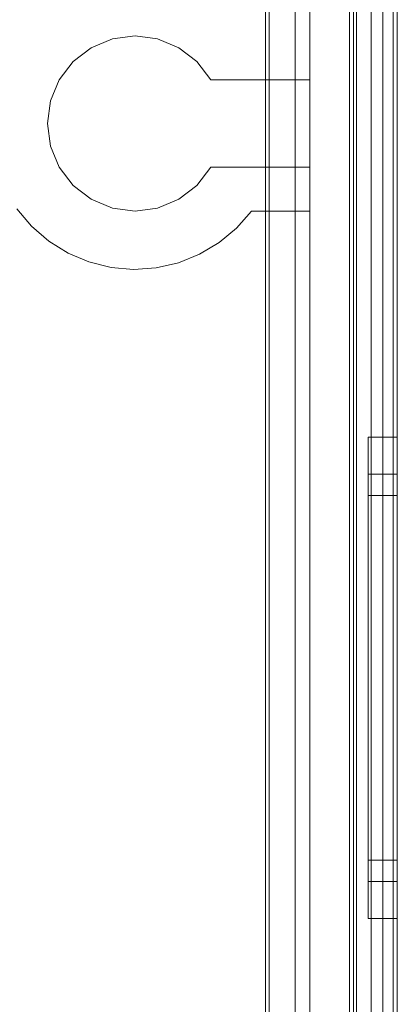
# Model space of a CAD drawing. Extents: x -620 to 300, y 62 to 1112.
# Tile 184 of 226: x 126.456 to 126.659, y 609.103 to 609.63. Entities that reach past the tile are written whole.
import ezdxf

# ---------------------------------------------------------------- set-up
doc = ezdxf.new("R2010")
doc.units = 0
doc.layers.get('0').update_dxf_attribs({"lineweight": 13})

# ---------------------------------------------------------------- blocks, each defined once
blk = doc.blocks.new('Referenz-A06CPVZML0')
at = {"color": 251, "linetype": 'ByBlock', "lineweight": 13, "ltscale": 0.13, "true_color": 0x636363}
for p, q in [((126.63297, 609.78559), (126.63297, 607.20747)), ((126.65866, 607.20747), (126.65866, 609.78559)), ((126.65641, 609.76972), (126.65641, 607.22466)), ((126.58793, 609.6508), (126.58793, 607.34226)), ((126.58991, 609.65278), (126.58991, 607.34028)), ((126.60397, 609.64809), (126.60397, 607.34497)), ((126.60397, 607.34497), (126.60397, 609.64809)), ((126.6446, 607.34497), (126.6446, 609.64809)), ((126.6446, 609.64809), (126.6446, 607.34497))]:
    blk.add_line(p, q, dxfattribs=at)
at = {"color": 9, "linetype": 'ByBlock', "lineweight": 13, "ltscale": 0.13, "true_color": 0xc1c9c4}
for p, q in [((126.63522, 609.78559), (126.63522, 608.73091)), ((126.63679, 609.78559), (126.63679, 607.20747)), ((126.65866, 607.20747), (126.65866, 609.78559)), ((126.65866, 607.20747), (126.65866, 609.78559)), ((126.65085, 609.69966), (126.65085, 608.49653)), ((126.65085, 609.69966), (126.65085, 608.49653)), ((126.65866, 608.49653), (126.65866, 609.69966)), ((126.65866, 609.69966), (126.65866, 608.49653)), ((126.65085, 609.69184), (126.65085, 607.30122)), ((126.65085, 607.30122), (126.65085, 609.69184)), ((126.65866, 607.30122), (126.65866, 609.69184)), ((126.65866, 609.69184), (126.65866, 607.30122)), ((126.61179, 609.64809), (126.61179, 607.34497)), ((126.61179, 609.59809), (126.61179, 609.64809)), ((126.63679, 607.34497), (126.63679, 609.64809)), ((126.5059, 609.61993), (126.4946, 609.61525)), ((126.4946, 609.61525), (126.5059, 609.61993)), ((126.51804, 609.62153), (126.5059, 609.61993)), ((126.5059, 609.61993), (126.51804, 609.62153)), ((126.53017, 609.61993), (126.51804, 609.62153)), ((126.51804, 609.62153), (126.53017, 609.61993)), ((126.54147, 609.61525), (126.53017, 609.61993)), ((126.53017, 609.61993), (126.54147, 609.61525)), ((126.4946, 609.61525), (126.48489, 609.6078)), ((126.48489, 609.6078), (126.4946, 609.61525)), ((126.55118, 609.6078), (126.54147, 609.61525)), ((126.54147, 609.61525), (126.55118, 609.6078)), ((126.48489, 609.6078), (126.47744, 609.59809)), ((126.47744, 609.59809), (126.48489, 609.6078)), ((126.55863, 609.59809), (126.55118, 609.6078)), ((126.55118, 609.6078), (126.55863, 609.59809)), ((126.47744, 609.59809), (126.47276, 609.58679)), ((126.47276, 609.58679), (126.47744, 609.59809)), ((126.61179, 609.59809), (126.55863, 609.59809)), ((126.55863, 609.59809), (126.61179, 609.59809)), ((126.55863, 609.59809), (126.55863, 609.59809)), ((126.61179, 609.55122), (126.61179, 609.59809)), ((126.61179, 609.59809), (126.61179, 609.59809)), ((126.47276, 609.58679), (126.47116, 609.57466)), ((126.47116, 609.57466), (126.47276, 609.58679)), ((126.47116, 609.57466), (126.47276, 609.56252)), ((126.47276, 609.56252), (126.47116, 609.57466)), ((126.47276, 609.56252), (126.47744, 609.55122)), ((126.47744, 609.55122), (126.47276, 609.56252)), ((126.47744, 609.55122), (126.48489, 609.54151)), ((126.48489, 609.54151), (126.47744, 609.55122)), ((126.55118, 609.54151), (126.55863, 609.55122)), ((126.55863, 609.55122), (126.55118, 609.54151)), ((126.55863, 609.55122), (126.61179, 609.55122)), ((126.61179, 609.55122), (126.55863, 609.55122)), ((126.55863, 609.55122), (126.55863, 609.55122)), ((126.61179, 609.52778), (126.61179, 609.55122)), ((126.61179, 609.55122), (126.61179, 609.55122)), ((126.48489, 609.54151), (126.4946, 609.53406)), ((126.4946, 609.53406), (126.48489, 609.54151)), ((126.54147, 609.53406), (126.55118, 609.54151)), ((126.55118, 609.54151), (126.54147, 609.53406)), ((126.46253, 609.51968), (126.45466, 609.52898)), ((126.45466, 609.52898), (126.46253, 609.51968)), ((126.4946, 609.53406), (126.5059, 609.52938)), ((126.5059, 609.52938), (126.4946, 609.53406)), ((126.5059, 609.52938), (126.51804, 609.52778)), ((126.51804, 609.52778), (126.5059, 609.52938)), ((126.51804, 609.52778), (126.53017, 609.52938)), ((126.53017, 609.52938), (126.51804, 609.52778)), ((126.53017, 609.52938), (126.54147, 609.53406)), ((126.54147, 609.53406), (126.53017, 609.52938)), ((126.58054, 609.52778), (126.57249, 609.51863)), ((126.57249, 609.51863), (126.58054, 609.52778)), ((126.58991, 609.52778), (126.58054, 609.52778)), ((126.58054, 609.52778), (126.61179, 609.52778)), ((126.58054, 609.52778), (126.58054, 609.52778)), ((126.58991, 609.51863), (126.58991, 609.52778)), ((126.58991, 609.52778), (126.58991, 608.70356)), ((126.61179, 609.52778), (126.58991, 609.52778)), ((126.58991, 609.52778), (126.58991, 609.52778)), ((126.61179, 608.70356), (126.61179, 609.52778)), ((126.61179, 609.52778), (126.61179, 609.52778)), ((126.47176, 609.51172), (126.46253, 609.51968)), ((126.46253, 609.51968), (126.47176, 609.51172)), ((126.57249, 609.51863), (126.56311, 609.51085)), ((126.56311, 609.51085), (126.57249, 609.51863)), ((126.58991, 609.51085), (126.58991, 609.51863)), ((126.48211, 609.50528), (126.47176, 609.51172)), ((126.47176, 609.51172), (126.48211, 609.50528)), ((126.56311, 609.51085), (126.55264, 609.50461)), ((126.55264, 609.50461), (126.56311, 609.51085)), ((126.58991, 608.70356), (126.58991, 609.51085)), ((126.49333, 609.50054), (126.48211, 609.50528)), ((126.48211, 609.50528), (126.49333, 609.50054)), ((126.55264, 609.50461), (126.54133, 609.50009)), ((126.54133, 609.50009), (126.55264, 609.50461)), ((126.50516, 609.4976), (126.49333, 609.50054)), ((126.49333, 609.50054), (126.50516, 609.4976)), ((126.5173, 609.49654), (126.50516, 609.4976)), ((126.50516, 609.4976), (126.5173, 609.49654)), ((126.52945, 609.49737), (126.5173, 609.49654)), ((126.5173, 609.49654), (126.52945, 609.49737)), ((126.54133, 609.50009), (126.52945, 609.49737)), ((126.52945, 609.49737), (126.54133, 609.50009)), ((126.65866, 609.40669), (126.64304, 609.40669)), ((126.64304, 609.40669), (126.64304, 609.4023)), ((126.64304, 609.40669), (126.64304, 609.4023)), ((126.65866, 609.4023), (126.65866, 609.40669)), ((126.65866, 609.40669), (126.65866, 609.4023)), ((126.64304, 609.4023), (126.64304, 609.38942)), ((126.64304, 609.4023), (126.64304, 609.38942)), ((126.65866, 609.38942), (126.65866, 609.4023)), ((126.65866, 609.4023), (126.65866, 609.38942)), ((126.64304, 609.38942), (126.64304, 609.36893)), ((126.64304, 609.38942), (126.64304, 609.36893)), ((126.65866, 609.38684), (126.64304, 609.38684)), ((126.64304, 609.38684), (126.64304, 609.38313)), ((126.64304, 609.38684), (126.64304, 609.38313)), ((126.65866, 609.36893), (126.65866, 609.38942)), ((126.65866, 609.38942), (126.65866, 609.36893)), ((126.65866, 609.38475), (126.65866, 609.38684)), ((126.65866, 609.38684), (126.65866, 609.38475)), ((126.64304, 609.38313), (126.64304, 609.37223)), ((126.64304, 609.38313), (126.64304, 609.37223)), ((126.65866, 609.37854), (126.65866, 609.38475)), ((126.65866, 609.38475), (126.65866, 609.37854)), ((126.65866, 609.36846), (126.65866, 609.37854)), ((126.65866, 609.37854), (126.65866, 609.36846)), ((126.65866, 609.37544), (126.64304, 609.37544)), ((126.64304, 609.37544), (126.64304, 609.37211)), ((126.64304, 609.37544), (126.64304, 609.37211)), ((126.64304, 609.37223), (126.64304, 609.3549)), ((126.64304, 609.37223), (126.64304, 609.3549)), ((126.64304, 609.37211), (126.64304, 609.36235)), ((126.64304, 609.37211), (126.64304, 609.36235)), ((126.65866, 609.37356), (126.65866, 609.37544)), ((126.65866, 609.37544), (126.65866, 609.37356)), ((126.65866, 609.368), (126.65866, 609.37356)), ((126.65866, 609.37356), (126.65866, 609.368)), ((126.64304, 609.36893), (126.64304, 609.34224)), ((126.64304, 609.36893), (126.64304, 609.34224)), ((126.65866, 609.34224), (126.65866, 609.36893)), ((126.65866, 609.36893), (126.65866, 609.34224)), ((126.65866, 609.3549), (126.65866, 609.36846)), ((126.65866, 609.36846), (126.65866, 609.3549)), ((126.65866, 609.35898), (126.65866, 609.368)), ((126.65866, 609.368), (126.65866, 609.35898)), ((126.64304, 609.36235), (126.64304, 609.34684)), ((126.64304, 609.36235), (126.64304, 609.34684)), ((126.64304, 609.3549), (126.64304, 609.33231)), ((126.64304, 609.3549), (126.64304, 609.33231)), ((126.65866, 609.34684), (126.65866, 609.35898)), ((126.65866, 609.35898), (126.65866, 609.34684)), ((126.65866, 609.33837), (126.65866, 609.3549)), ((126.65866, 609.3549), (126.65866, 609.33837)), ((126.64304, 609.34684), (126.64304, 609.32661)), ((126.64304, 609.34684), (126.64304, 609.32661)), ((126.65866, 609.33204), (126.65866, 609.34684)), ((126.65866, 609.34684), (126.65866, 609.33204)), ((126.64304, 609.34224), (126.64304, 609.31115)), ((126.64304, 609.34224), (126.64304, 609.31115)), ((126.65866, 609.31115), (126.65866, 609.34224)), ((126.65866, 609.34224), (126.65866, 609.31115)), ((126.65866, 609.31952), (126.65866, 609.33837)), ((126.65866, 609.33837), (126.65866, 609.31952)), ((126.64304, 609.33231), (126.64304, 609.30601)), ((126.64304, 609.33231), (126.64304, 609.30601)), ((126.65866, 609.31515), (126.65866, 609.33204)), ((126.65866, 609.33204), (126.65866, 609.31515)), ((126.64304, 609.32661), (126.64304, 609.30306)), ((126.64304, 609.32661), (126.64304, 609.30306)), ((126.65866, 609.29906), (126.65866, 609.31952)), ((126.65866, 609.31952), (126.65866, 609.29906)), ((126.65866, 609.29683), (126.65866, 609.31515)), ((126.65866, 609.31515), (126.65866, 609.29683)), ((126.64304, 609.31115), (126.64304, 609.27778)), ((126.64304, 609.31115), (126.64304, 609.27778)), ((126.65866, 609.27778), (126.65866, 609.31115)), ((126.65866, 609.31115), (126.65866, 609.27778)), ((126.64304, 609.30601), (126.64304, 609.27778)), ((126.64304, 609.30601), (126.64304, 609.27778)), ((126.64304, 609.30306), (126.64304, 609.27778)), ((126.64304, 609.30306), (126.64304, 609.27778)), ((126.65866, 609.27778), (126.65866, 609.29906)), ((126.65866, 609.29906), (126.65866, 609.27778)), ((126.65866, 609.27778), (126.65866, 609.29683)), ((126.65866, 609.29683), (126.65866, 609.27778)), ((126.64304, 609.27778), (126.64304, 609.24955)), ((126.64304, 609.27778), (126.64304, 609.24442)), ((126.64304, 609.27778), (126.64304, 609.25251)), ((126.64304, 609.27778), (126.64304, 609.24955)), ((126.64304, 609.27778), (126.64304, 609.24442)), ((126.64304, 609.27778), (126.64304, 609.25251)), ((126.65866, 609.25651), (126.65866, 609.27778)), ((126.65866, 609.24442), (126.65866, 609.27778)), ((126.65866, 609.25873), (126.65866, 609.27778)), ((126.65866, 609.27778), (126.65866, 609.25651)), ((126.65866, 609.27778), (126.65866, 609.24442)), ((126.65866, 609.27778), (126.65866, 609.25873)), ((126.65866, 609.24041), (126.65866, 609.25873)), ((126.65866, 609.25873), (126.65866, 609.24041)), ((126.65866, 609.23605), (126.65866, 609.25651)), ((126.65866, 609.25651), (126.65866, 609.23605)), ((126.64304, 609.25251), (126.64304, 609.22895)), ((126.64304, 609.25251), (126.64304, 609.22895)), ((126.64304, 609.24955), (126.64304, 609.22325)), ((126.64304, 609.24955), (126.64304, 609.22325)), ((126.64304, 609.24442), (126.64304, 609.21333)), ((126.64304, 609.24442), (126.64304, 609.21333)), ((126.65866, 609.21333), (126.65866, 609.24442)), ((126.65866, 609.24442), (126.65866, 609.21333)), ((126.65866, 609.22353), (126.65866, 609.24041)), ((126.65866, 609.24041), (126.65866, 609.22353)), ((126.65866, 609.21719), (126.65866, 609.23605)), ((126.65866, 609.23605), (126.65866, 609.21719)), ((126.64304, 609.22895), (126.64304, 609.20873)), ((126.64304, 609.22895), (126.64304, 609.20873)), ((126.64304, 609.22325), (126.64304, 609.20066)), ((126.64304, 609.22325), (126.64304, 609.20066)), ((126.65866, 609.20873), (126.65866, 609.22353)), ((126.65866, 609.22353), (126.65866, 609.20873)), ((126.64304, 609.21333), (126.64304, 609.18663)), ((126.64304, 609.21333), (126.64304, 609.18663)), ((126.65866, 609.20066), (126.65866, 609.21719)), ((126.65866, 609.21719), (126.65866, 609.20066)), ((126.65866, 609.18663), (126.65866, 609.21333)), ((126.65866, 609.21333), (126.65866, 609.18663)), ((126.64304, 609.20873), (126.64304, 609.19321)), ((126.64304, 609.20873), (126.64304, 609.19321)), ((126.65866, 609.19658), (126.65866, 609.20873)), ((126.65866, 609.20873), (126.65866, 609.19658)), ((126.64304, 609.20066), (126.64304, 609.18333)), ((126.64304, 609.20066), (126.64304, 609.18333)), ((126.65866, 609.1871), (126.65866, 609.20066)), ((126.65866, 609.20066), (126.65866, 609.1871)), ((126.64304, 609.19321), (126.64304, 609.18345)), ((126.64304, 609.19321), (126.64304, 609.18345)), ((126.65866, 609.18756), (126.65866, 609.19658)), ((126.65866, 609.19658), (126.65866, 609.18756)), ((126.64304, 609.18663), (126.64304, 609.16615)), ((126.64304, 609.18663), (126.64304, 609.16615)), ((126.65866, 609.182), (126.65866, 609.18756)), ((126.65866, 609.18756), (126.65866, 609.182)), ((126.65866, 609.17702), (126.65866, 609.1871)), ((126.65866, 609.1871), (126.65866, 609.17702)), ((126.65866, 609.16615), (126.65866, 609.18663)), ((126.65866, 609.18663), (126.65866, 609.16615)), ((126.64304, 609.18345), (126.64304, 609.18013)), ((126.64304, 609.18345), (126.64304, 609.18013)), ((126.64304, 609.18333), (126.64304, 609.17244)), ((126.64304, 609.18333), (126.64304, 609.17244)), ((126.65866, 609.18013), (126.65866, 609.182)), ((126.65866, 609.182), (126.65866, 609.18013)), ((126.64304, 609.18013), (126.65866, 609.18013)), ((126.65866, 609.17082), (126.65866, 609.17702)), ((126.65866, 609.17702), (126.65866, 609.17082)), ((126.64304, 609.17244), (126.64304, 609.16872)), ((126.64304, 609.17244), (126.64304, 609.16872)), ((126.65866, 609.16872), (126.65866, 609.17082)), ((126.65866, 609.17082), (126.65866, 609.16872)), ((126.64304, 609.16872), (126.65866, 609.16872)), ((126.64304, 609.16615), (126.64304, 609.15327)), ((126.64304, 609.16615), (126.64304, 609.15327)), ((126.65866, 609.15327), (126.65866, 609.16615)), ((126.65866, 609.16615), (126.65866, 609.15327)), ((126.64304, 609.15327), (126.64304, 609.14888)), ((126.64304, 609.15327), (126.64304, 609.14888)), ((126.65866, 609.14888), (126.65866, 609.15327)), ((126.65866, 609.15327), (126.65866, 609.14888)), ((126.64304, 609.14888), (126.65866, 609.14888))]:
    blk.add_line(p, q, dxfattribs=at)

msp = doc.modelspace()

# ---------------------------------------------------------------- block references
at = {"color": 8, "lineweight": 25, "ltscale": 0.25, "true_color": 0x808080}
msp.add_blockref('Referenz-A06CPVZML0', (0, 0), dxfattribs=at)

doc.saveas('drawing.dxf')
